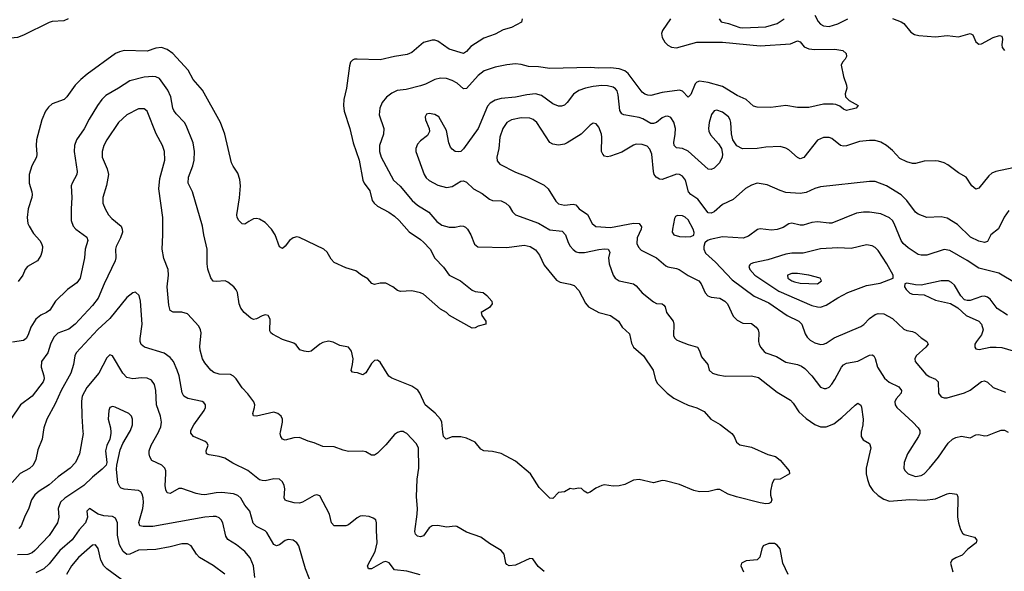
# Model space of a CAD drawing. Header units: inches. Extents: x 501419 to 657765, y 482282 to 547532.
# Tile 125 of 225: x 612464 to 619308, y 489033 to 492865. Entities that reach past the tile are written whole.
import ezdxf

# ---------------------------------------------------------------- set-up
doc = ezdxf.new("R2010")
doc.units = ezdxf.units.IN
doc.header["$MEASUREMENT"] = 0
doc.layers.add('A6418', color=7, linetype='Continuous')
doc.layers.add('A6419', color=7, linetype='Continuous')

msp = doc.modelspace()

# ---------------------------------------------------------------- linework, layer by layer
at = {"layer": 'A6418', "color": 6}
for points, elevation in [([(612628.4, 490000), (612621.4, 489950), (612590, 489877), (612575.4, 489810), (612557.6, 489770), (612532.5, 489747.5), (612467.6, 489712.4), (612412.4, 489650)], 2600), ([(613096.8, 490000), (613097.5, 489990), (613090, 489950), (613070, 489905.8), (613061.6, 489870), (613070.8, 489790), (613064.2, 489770), (613038.4, 489741.6), (612970, 489687), (612909.4, 489630), (612778.6, 489541.4), (612747.8, 489512.2), (612730.8, 489470), (612736.9, 489410), (612726.9, 489370), (612670, 489282.7), (612570, 489176.7), (612550, 489161.8), (612520.4, 489150), (612450, 489148.5)], 2800), ([(612903.6, 490000), (612904.3, 489990), (612879.3, 489850), (612852.8, 489790), (612814.4, 489750), (612730.5, 489689.5), (612670, 489634.6), (612600.1, 489590), (612570, 489565), (612546.5, 489530), (612527.3, 489472.7), (612496.8, 489410), (612474.8, 489350), (612458.1, 489330)], 2700), ([(614097.6, 488990), (614089.2, 489070), (614066.5, 489126.5), (614027.9, 489170), (613970, 489216.3), (613910, 489254.9), (613897.7, 489277.7), (613876.7, 489370), (613865.4, 489390), (613850, 489404.4), (613830, 489412.9), (613810, 489414.7), (613750, 489408.9), (613390, 489344.1), (613323.4, 489343.4), (613299, 489350), (613293.1, 489373.1), (613319.1, 489470), (613324.6, 489510), (613323.3, 489543.3), (613316, 489570), (613305.8, 489585.8), (613290, 489595), (613190, 489603.3), (613170, 489609.9), (613159.6, 489619.6), (613146.9, 489646.9), (613137.5, 489742.5), (613138.9, 489770), (613162.8, 489877.2), (613180.3, 489919.7), (613228.5, 490000)], 2800), ([(614501.2, 488921.2), (614450, 489050.5), (614403.2, 489210), (614391.3, 489230), (614364.3, 489250), (614330, 489255.1), (614310, 489247.5), (614270, 489216.5), (614250, 489210.6), (614230, 489218.1), (614182.2, 489302.2), (614170, 489313.6), (614110, 489344), (614087.4, 489367.4), (614063.4, 489450), (614030, 489491.8), (614000.3, 489540.3), (613979.8, 489559.8), (613950, 489571.4), (613870, 489579.5), (613830, 489578), (613750, 489564.8), (613725.5, 489565.5), (613690, 489572.7), (613590, 489607.4), (613570, 489607.1), (613510, 489572.6), (613490, 489577.7), (613480, 489600), (613474.9, 489630), (613480.8, 489710), (613480.3, 489730), (613473.7, 489750), (613451.7, 489770), (613383.4, 489803.4), (613368.2, 489828.2), (613363.9, 489850), (613364.8, 489870), (613377.2, 489910), (613428.9, 490000)], 2700), ([(615248.7, 489008.7), (615154.3, 489034.3), (615070, 489043.9), (615032.6, 489092.6), (615010, 489101.7), (614990, 489096.9), (614910, 489051.3), (614888.8, 489050), (614882.5, 489070), (614935.4, 489170), (614949.8, 489229.8), (614943.8, 489316.2), (614945, 489370), (614938.8, 489390), (614922, 489402), (614892.6, 489412.6), (614850, 489419.5), (614830, 489415.3), (614810, 489404.4), (614750, 489355.7), (614730, 489349.9), (614650, 489349.5), (614631.6, 489370), (614618.5, 489430), (614550, 489557.3), (614530, 489563.8), (614510, 489559.6), (614430, 489513.3), (614410, 489506.7), (614371.5, 489508.5), (614321.7, 489521.7), (614308.2, 489528.2), (614302.9, 489542.9), (614306.3, 489606.3), (614301.3, 489630), (614290, 489655.5), (614270, 489673.7), (614230, 489676.4), (614170, 489662.6), (614150, 489662.8), (614130, 489669.5), (614050, 489732.8), (613945.3, 489785.3), (613890, 489819.3), (613851.5, 489831.5), (613781.5, 489841.5), (613762.8, 489850), (613761, 489870), (613773.4, 489910), (613764.7, 489924.7), (613753.6, 489933.6), (613671.7, 489970), (613652.8, 489992.8), (613653.1, 490000)], 2600), ([(615096.1, 490000), (615090, 489997.9), (615070, 489983.2), (615010, 489911.5), (614950, 489853), (614930, 489840.6), (614910, 489839.6), (614870, 489863.2), (614850, 489867.2), (614750, 489865.3), (614713.6, 489873.6), (614650, 489897.7), (614570, 489899.4), (614510, 489926.2), (614470, 489937.3), (614410, 489962), (614370, 489961), (614310, 489945), (614290.7, 489950.7), (614278.9, 489970), (614275.4, 489990), (614277.2, 490000)], 2500), ([(616110, 489030.9), (616067.5, 489067.5), (616030, 489119.9), (616010, 489122.3), (615910, 489076.5), (615865.8, 489070), (615850, 489079.9), (615843.6, 489090), (615831.1, 489151.1), (615810, 489178.3), (615730, 489226.5), (615670, 489271.2), (615570, 489304.5), (615503.6, 489343.6), (615490, 489346.1), (615430, 489339.1), (615370, 489351.7), (615330, 489348.5), (615310, 489335.6), (615270, 489280.2), (615250, 489272.4), (615230, 489277.6), (615214.2, 489290), (615211.6, 489310), (615226.8, 489430), (615228, 489470), (615221.5, 489550), (615227.7, 489672.3), (615237.9, 489750), (615235.2, 489890), (615219.9, 489919.9), (615154.5, 489990), (615137.6, 490000)], 2500), ([(617401.5, 490000), (617414.5, 489990), (617429.4, 489969.4), (617445.9, 489930), (617470, 489912), (617550, 489895.1), (617664.4, 489844.4), (617717.2, 489830), (617750, 489806), (617811.8, 489730), (617813.7, 489710), (617750, 489672.3), (617707.3, 489670), (617694, 489646), (617683, 489590), (617683, 489563), (617692.2, 489530), (617684.9, 489510), (617670, 489503.5), (617650, 489502), (617610.2, 489509.8), (617446.9, 489550), (617388.6, 489568.6), (617330, 489601.8), (617310, 489602), (617252.9, 489587.1), (617190, 489585.5), (617150, 489594.2), (617050, 489636.3), (616950, 489662.3), (616930, 489663.8), (616870, 489648.1), (616770, 489671.6), (616730, 489667), (616670, 489636.8), (616630, 489627.6), (616590, 489625.1), (616530, 489633.5), (616510, 489628.9), (616469, 489611), (616430, 489583.1), (616410, 489575.3), (616386.6, 489590), (616370, 489608), (616350, 489611.3), (616310, 489603.5), (616290, 489607.1), (616250, 489585.4), (616210, 489579.3), (616170, 489539.5), (616150, 489541.6), (616075.8, 489615.9), (616014.5, 489710), (615910, 489797.6), (615810, 489850.6), (615750, 489865), (615689.4, 489869.4), (615670, 489882.5), (615630.8, 489930.8), (615570, 489957), (615530, 489966.3), (615470, 489966.5), (615428.9, 489950), (615410, 489968.9), (615406.1, 490000)], 2400), ([(618313.7, 490000), (618312, 489992), (618312.7, 489970), (618325.7, 489945.7), (618370, 489921.4), (618380.5, 489890), (618347, 489750), (618347.9, 489710), (618356, 489670), (618369.8, 489629.8), (618393.5, 489593.5), (618430, 489559.7), (618470, 489533.3), (618510, 489521.3), (618650, 489532.2), (618751.9, 489528.1), (618830, 489537.4), (618910, 489572.1), (618930, 489576.6), (618976.9, 489570), (618985, 489550), (618982.5, 489410), (618988.7, 489368.7), (619002.8, 489322.8), (619017.5, 489297.5), (619028.3, 489288.4), (619100.9, 489270), (619117.6, 489250), (619112.7, 489230), (619053.6, 489186.4), (619014, 489146), (618970, 489127.2), (618942.8, 489110), (618934, 489090), (618949.1, 489030)], 2500), ([(618720.1, 490000), (618720.2, 489990), (618711.6, 489970), (618633.8, 489850), (618611.6, 489790), (618610, 489746.7), (618617.7, 489730), (618639.6, 489710), (618690, 489690.6), (618730, 489697.5), (618750, 489710.1), (618788.5, 489750), (618850, 489826.2), (618917.3, 489922.7), (618948.2, 489951.8), (618970, 489963.6), (619010, 489971.5), (619070, 489959.8), (619110, 489981.1), (619130, 489984), (619170, 489973.7), (619190, 489977.3), (619248.3, 490000)], 2600), ([(613890, 489013.1), (613810, 489072.9), (613713.7, 489130), (613692.3, 489152.3), (613656.7, 489210), (613630, 489223.9), (613590, 489224.9), (613510, 489201.9), (613410, 489185.4), (613290, 489179.6), (613230, 489152), (613210, 489150.4), (613183.5, 489170), (613156.8, 489216.8), (613144.7, 489284.7), (613143.2, 489370), (613130, 489403.2), (613110, 489413.9), (613050, 489418.4), (613008.8, 489428.8), (612949.1, 489470), (612930.7, 489450), (612935.6, 489410), (612920.7, 489370), (612877.8, 489322.2), (612830, 489251.2), (612743.1, 489176.9), (612670, 489084.1), (612632.1, 489050), (612577.3, 489022.7)], 2900), ([(613174.9, 488974.9), (613070.5, 489050.5), (613050, 489070), (613029.3, 489110), (613010, 489191.6), (612990, 489217.8), (612970, 489214.8), (612871.9, 489130), (612824.8, 489070), (612789.7, 489010.3)], 3000), ([(617804.3, 489010), (617768.1, 489090), (617749.4, 489190), (617730, 489215.6), (617710, 489226.7), (617670, 489226.2), (617632.8, 489210), (617621.6, 489190), (617608.3, 489131.7), (617590, 489112.6), (617514, 489106), (617481.1, 489090), (617475.5, 489070), (617494.1, 489030)], 2500)]:
    msp.add_lwpolyline(points, dxfattribs=dict(at, elevation=elevation))
at = {"layer": 'A6419', "color": 6}
for points, elevation in [([(612801, 492870), (612770, 492856.2), (612690, 492851.6), (612670, 492845.1), (612490, 492756.9), (612450, 492742.3), (612403.2, 492736.8), (612330, 492744.8), (612290, 492737.4), (612258.6, 492710), (612219.1, 492620.9), (612195.6, 492584.4), (612170, 492564.5), (612150, 492558), (612112, 492572), (612096.2, 492596.2), (612091.6, 492611.6), (612086.8, 492750), (612049.4, 492850), (612028.6, 492890)], 2200), ([(617990, 492896), (618013, 492853), (618030, 492834.9), (618050, 492823.3), (618090, 492817.8), (618150, 492835.2), (618220.2, 492870)], 2500), ([(618530, 492872.2), (618590.3, 492850.3), (618610, 492838.8), (618657.3, 492777.3), (618682.8, 492762.8), (618714.2, 492754.2), (618830, 492745.7), (618910, 492754.9), (618990, 492746.7), (619070, 492769.6), (619090, 492759.4), (619109.4, 492710), (619130, 492694.9), (619150, 492696.5), (619230, 492741.2), (619275.4, 492755.4), (619290.6, 492750), (619295.2, 492730), (619289.6, 492690), (619292, 492672), (619310, 492651.1)], 2500), ([(615957.6, 492870), (615952.9, 492847.1), (615882, 492810), (615825, 492795), (615770, 492763.8), (615690, 492737.2), (615600.5, 492679.5), (615570, 492643.3), (615550, 492629.8), (615450, 492659.6), (615370, 492714.7), (615350, 492721.6), (615330, 492721.6), (615270, 492705.6), (615190, 492636.8), (615156.4, 492623.6), (615070, 492610.4), (614970, 492585.8), (614810, 492591.4), (614790.4, 492589.6), (614777.1, 492583), (614763.6, 492570), (614755.5, 492544.5), (614736.7, 492390), (614717.5, 492310), (614715.1, 492270), (614719.6, 492230), (614759, 492110), (614781.4, 492010), (614824, 491890), (614849.8, 491749.8), (614858.7, 491730), (614896.7, 491676.7), (614913.7, 491610), (614927.2, 491590), (614950, 491569.4), (615030, 491528), (615070, 491501), (615102.6, 491470), (615170.7, 491390.6), (615250, 491337.5), (615270, 491319.3), (615316.2, 491270), (615350, 491208.7), (615410, 491146.5), (615450.1, 491090), (615528.8, 491050), (615610, 490986.2), (615630, 490977.4), (615686.3, 490970), (615710.1, 490950), (615746, 490910), (615748.5, 490890), (615730, 490866), (615671, 490830), (615675.5, 490810), (615703.7, 490770), (615704.9, 490750), (615650, 490735.4), (615630, 490724.1), (615610, 490722.3), (615452.5, 490810), (615430, 490830.8), (615390, 490852.9), (615270, 490957.2), (615250, 490967.3), (615190, 490980.8), (615110, 490976.5), (615090, 490984.5), (615056.8, 491010), (615010, 491035), (614970, 491034.9), (614930, 491026.4), (614911.5, 491031.5), (614884.8, 491064.8), (614840.4, 491090), (614800, 491120), (614730, 491141.6), (614650, 491179.3), (614630, 491202.4), (614601.8, 491250), (614578.8, 491270), (614410, 491351.4), (614390, 491356.7), (614365.1, 491350), (614340.1, 491330), (614310, 491291.2), (614290, 491274.4), (614270, 491287.1), (614239.3, 491370), (614215.5, 491410), (614170, 491455.1), (614130, 491480.1), (614110, 491483.4), (614090, 491480.4), (614056.1, 491463.9), (614030, 491444.2), (614010, 491446), (613986.8, 491470), (613976, 491490), (613972.3, 491510), (613992.9, 491627.1), (613997.8, 491710), (613993.7, 491753.7), (613979.3, 491799.3), (613946.8, 491846.8), (613937.4, 491870), (613889.7, 492070), (613860.2, 492150), (613735.1, 492375.1), (613670.9, 492450), (613634.1, 492514.1), (613529.2, 492630), (613490, 492658), (613449.2, 492670.8), (613410, 492666.5), (613350, 492647.1), (613190, 492650.3), (613157.2, 492642.8), (613130, 492630.2), (612933.5, 492486.5), (612890.2, 492449.8), (612850.2, 492409.8), (612791.8, 492328.2), (612772.9, 492310), (612690, 492280.1), (612663.3, 492256.7), (612644, 492230), (612618.6, 492170), (612581.6, 492030), (612577.9, 491990), (612583.2, 491930), (612580.8, 491910), (612548.9, 491850), (612530.4, 491790), (612529.3, 491730), (612548.6, 491670), (612550.7, 491650), (612548.8, 491630), (612522.4, 491550), (612516.9, 491490), (612521, 491450), (612529.8, 491429.8), (612559.9, 491380.1), (612604, 491330), (612615.5, 491310), (612621.8, 491290), (612621.5, 491258.5), (612610, 491226.6), (612587.1, 491190), (612519.5, 491150), (612501.3, 491130), (612486, 491090), (612453.1, 491046.9)], 2300), ([(616987.7, 492870), (616931, 492790), (616925.8, 492770), (616930, 492740.7), (616947.8, 492707.8), (616970, 492688.3), (616994.7, 492674.7), (617029.3, 492669.3), (617170, 492709.2), (617350, 492708.4), (617610, 492682.3), (617821.9, 492698.1), (617870, 492718), (617890, 492711.2), (617917.1, 492677.1), (617950, 492663), (617990, 492658.8), (618130, 492659.4), (618186.4, 492650), (618208.8, 492630), (618210.4, 492610), (618201.6, 492590), (618183, 492570), (618172.7, 492550), (618190.3, 492470), (618210.4, 492410), (618212.2, 492390), (618201.7, 492350), (618204, 492330), (618230, 492302.7), (618293, 492270), (618277.6, 492250), (618210, 492234), (618190, 492243.9), (618165.1, 492265.1), (618135.9, 492275.9), (618117.3, 492277.3), (618050, 492277), (617950, 492255.6), (617870, 492256), (617790, 492268.6), (617685.5, 492254.5), (617590, 492256.2), (617565.2, 492265.2), (617513.2, 492310), (617450, 492337.6), (617350, 492400.2), (617250, 492428.4), (617190, 492438.4), (617170, 492431.9), (617159.8, 492420.2), (617130, 492344.2), (617110, 492326.5), (617070, 492369.1), (617050, 492376), (616930, 492359.4), (616850, 492338.1), (616830, 492339.8), (616810, 492347), (616790, 492361.9), (616692.3, 492492.3), (616669.3, 492509.3), (616630, 492523.7), (616570, 492531.2), (616488.6, 492528.6), (616428.1, 492531.9), (616150, 492525.8), (616070, 492538.4), (616000.8, 492540.8), (615950, 492554.1), (615910, 492557.5), (615850, 492551.3), (615770, 492535.8), (615693.1, 492510), (615650, 492476.8), (615570, 492386.9), (615550, 492383.8), (615504.5, 492424.5), (615470, 492443.1), (615430, 492456.1), (615390, 492459), (615349.7, 492450.3), (615283.6, 492416.4), (615250, 492404.9), (615150, 492379.7), (615087.3, 492372.7), (615050, 492355.4), (615014, 492326), (614984.7, 492290), (614966.3, 492250), (614963.6, 492203.6), (614994.4, 492110), (614992, 492070), (614966.1, 491990), (614966, 491950), (614976.4, 491910), (615062.4, 491750), (615108.5, 491708.5), (615192.2, 491610), (615230, 491577.3), (615308.5, 491528.5), (615363.7, 491463.7), (615397.5, 491437.5), (615450, 491423.5), (615490, 491424.7), (615530, 491432.1), (615550, 491430.5), (615562.7, 491422.7), (615575.8, 491410), (615599.2, 491370), (615626.4, 491306.4), (615647.9, 491287.9), (615850, 491283.1), (615970, 491298), (616012, 491290), (616050, 491266.1), (616076.7, 491230), (616110, 491160.1), (616195.2, 491055.2), (616221.1, 491041.1), (616290, 491028.4), (616318.4, 491018.4), (616350, 490983.8), (616396.7, 490896.7), (616418.6, 490870), (616490, 490830.3), (616571.1, 490811.1), (616627.3, 490770), (616652, 490730), (616702.8, 490682.8), (616717.1, 490617.1), (616729.7, 490590), (616800.7, 490530), (616866.1, 490430), (616884.1, 490364.1), (616897.4, 490337.4), (616963.5, 490270), (617010, 490236.9), (617070, 490205.6), (617110, 490187.7), (617169.7, 490169.7), (617222.5, 490142.5), (617268.3, 490090), (617332.7, 490052.7), (617401.5, 490000)], 2400), ([(617326.5, 492870), (617340.8, 492850), (617390, 492838.8), (617470, 492810.2), (617490, 492808.3), (617650, 492815.7), (617730, 492838.1), (617778.2, 492870)], 2500), ([(615406.1, 490000), (615397.4, 490070), (615388.4, 490090), (615352.7, 490132.7), (615282.2, 490190), (615245.2, 490270), (615231.1, 490291.1), (615190, 490320.2), (615050, 490374.5), (615030, 490388.2), (614970, 490486.3), (614950, 490499), (614930, 490496.6), (614910, 490477.5), (614870, 490412), (614850, 490398.6), (614811.1, 490411.1), (614790, 490413), (614777.1, 490417.1), (614768, 490428), (614778.3, 490470), (614782.1, 490510), (614770, 490562.3), (614749.4, 490589.4), (614690, 490601.2), (614643.9, 490623.9), (614610, 490630.6), (614570, 490622.3), (614550, 490611.8), (614490, 490562), (614470, 490558), (614441.9, 490561.9), (614410.4, 490570.4), (614385.2, 490605.2), (614370, 490617.4), (614290, 490644.4), (614220.5, 490680.5), (614209.2, 490689.2), (614203.3, 490703.3), (614205, 490785), (614190.6, 490810), (614170, 490813.8), (614150, 490808.3), (614110, 490786.3), (614090, 490783.3), (614070, 490790.9), (614025.1, 490830), (614001.3, 490861.3), (613989.4, 490890), (613977.7, 490970), (613969.1, 490989.1), (613952.1, 491010), (613910, 491042), (613891.9, 491050), (613830, 491045.9), (613810, 491048.6), (613792.1, 491072.1), (613772.1, 491132.1), (613767.8, 491170), (613767.5, 491270), (613743.2, 491370), (613733.8, 491430), (613666.1, 491670), (613635, 491730), (613637.2, 491770), (613668.5, 491850), (613676.9, 491890), (613680, 491950), (613670.2, 492010.2), (613622.3, 492130), (613609.9, 492150), (613550.7, 492210.7), (613534.5, 492234.4), (613528, 492250), (613514.6, 492330), (613494.4, 492374.4), (613436.7, 492456.7), (613410, 492468.3), (613390, 492469.7), (613330, 492465.2), (613230, 492441.2), (613151.2, 492388.8), (613061.9, 492338.1), (613034.2, 492310), (613004.9, 492270), (612946.5, 492173.5), (612912.6, 492107.4), (612859.6, 492030), (612845.9, 491990), (612843.5, 491950), (612864.7, 491810), (612861, 491790), (612828, 491730), (612821.8, 491710), (612827.3, 491630), (612821, 491550), (612821.4, 491470), (612836.8, 491430), (612855.4, 491410), (612930, 491354.6), (612937.8, 491330), (612919, 491270), (612914.4, 491210), (612883.5, 491070), (612862.5, 491037.5), (612795.5, 490990), (612713.7, 490910), (612673.3, 490846.7), (612649.6, 490830.4), (612610, 490813), (612576.5, 490783.5), (612541.6, 490730), (612523.8, 490676.2), (612509.7, 490650), (612490, 490637.2), (612414.7, 490625.3)], 2400), ([(619370, 491835.7), (619249.7, 491810.3), (619222.1, 491797.9), (619199.1, 491780.9), (619130, 491693.9), (619110, 491687.7), (619082.1, 491710), (619041.9, 491770), (618990, 491800.2), (618916.1, 491856.1), (618890, 491870.9), (618850, 491883.2), (618830, 491884.5), (618750, 491882.5), (618690, 491866), (618670, 491865.8), (618630, 491876.6), (618580.7, 491900.7), (618530, 491957.1), (618490, 491991.3), (618450, 492013.9), (618410, 492025.5), (618370, 492026.8), (618300.4, 492019.5), (618210, 491988.6), (618190, 491985.9), (618170, 491991.8), (618110, 492039.6), (618090, 492046.8), (618050, 492045.7), (618010, 492028.6), (617913.4, 491906.6), (617890, 491897.5), (617870, 491906.5), (617810, 491961.2), (617790, 491972.2), (617750, 491983), (617650, 491979.2), (617590, 491969.6), (617488.1, 491968.1), (617449.8, 491989.8), (617419.8, 492030), (617411.2, 492071.2), (617407.9, 492150), (617403, 492170), (617391.1, 492190), (617350, 492221.6), (617310, 492235.3), (617290, 492231.2), (617272.6, 492207.4), (617255.2, 492150), (617251.2, 492110), (617254, 492090), (617265.4, 492065.4), (617322.2, 492002.2), (617342.5, 491970), (617349.5, 491930), (617346.8, 491910), (617328, 491870), (617290, 491832.9), (617270, 491824), (617250, 491827.7), (617110, 491950.8), (617070, 491969.3), (617030, 491973.8), (617013.3, 491990), (617011.4, 492011.4), (617021, 492070), (617021.3, 492110), (617010, 492154), (616990, 492186.4), (616970, 492194.6), (616950, 492192.1), (616930, 492182.5), (616890, 492151.8), (616870, 492143.4), (616850, 492144), (616795.9, 492175.9), (616770, 492185.5), (616663.9, 492203.9), (616650, 492211.4), (616634.3, 492234.3), (616623.8, 492343.8), (616616.8, 492370), (616605.6, 492385.6), (616590, 492396.7), (616550, 492405.7), (616510, 492408), (616450, 492401.9), (616396.1, 492390), (616350, 492372.3), (616313.1, 492346.9), (616270, 492290.8), (616250, 492271.7), (616230, 492263.4), (616210, 492265), (616170, 492279.5), (616090, 492337.6), (616050, 492349), (615990, 492343.6), (615910, 492327), (615810, 492318.3), (615770, 492305.5), (615735.1, 492284.9), (615715.8, 492264.2), (615650, 492109.2), (615550, 491968.7), (615530.3, 491949.7), (615514.1, 491945.9), (615490, 491949.9), (615470, 491964.7), (615459.4, 491979.4), (615446.9, 492010), (615430, 492094.5), (615377.7, 492190), (615350, 492206.2), (615310, 492214), (615291.8, 492208.2), (615281.8, 492190), (615285.1, 492170), (615310.1, 492110), (615311.6, 492088.4), (615299, 492061), (615250, 492022.7), (615230, 491999.1), (615218.1, 491970), (615217.4, 491950), (615274.5, 491790), (615290, 491766.4), (615310, 491747.8), (615370, 491715), (615430, 491700.2), (615470, 491706), (615530, 491743), (615550, 491745.3), (615570, 491736.9), (615618.2, 491690), (615677.8, 491657.8), (615730, 491618.4), (615750.7, 491609.3), (615810, 491605.7), (615843, 491590), (615866.4, 491570), (615890.1, 491530), (615909.8, 491509.8), (616070, 491451.2), (616150, 491406.1), (616235, 491395), (616257.9, 491370), (616276, 491316), (616290.7, 491290.6), (616310, 491267.8), (616332.3, 491252.3), (616350, 491247.6), (616390, 491247.3), (616490, 491269.2), (616530, 491273.1), (616553.8, 491270), (616565.2, 491250), (616555.9, 491210), (616561, 491170), (616589.4, 491089.4), (616602.9, 491070), (616631.6, 491051.6), (616730.1, 491030), (616750, 491016.3), (616790, 490968.6), (616870, 490905.3), (616890, 490893.1), (616930, 490890.6), (616941.7, 490881.7), (616949.7, 490869.7), (616959.9, 490830), (617006.1, 490770), (617009.8, 490749.8), (617007.5, 490670), (617014.4, 490654.4), (617030, 490640.5), (617050, 490631.1), (617110, 490608), (617175.5, 490590), (617190, 490565.7), (617203.9, 490523.9), (617246.8, 490470), (617256.3, 490430), (617278.5, 490410), (617317, 490397), (617369.7, 490389.7), (617550, 490390.9), (617600.4, 490380.4), (617730, 490276.4), (617822.1, 490222.1), (617841.2, 490201.2), (617879.7, 490139.7), (617930, 490094.1), (617990, 490051.8), (618030, 490036.2), (618070, 490036), (618122, 490058), (618179.1, 490100.9), (618270, 490188), (618290, 490200.4), (618296.8, 490196.8), (618310, 490186), (618314.1, 490174.1), (618326.3, 490090), (618324.4, 490050), (618313.7, 490000)], 2500), ([(614277.2, 490000), (614289.9, 490070), (614289.8, 490090), (614281.1, 490110), (614259.2, 490130), (614230, 490138.2), (614110.4, 490110.3), (614090, 490113.6), (614084.4, 490130), (614096.1, 490170), (614097.6, 490190), (614092.1, 490210), (614050, 490266.6), (614010, 490307.1), (613968.8, 490370), (613949.4, 490389.4), (613930, 490399.6), (613850, 490402.4), (613813, 490413), (613792.1, 490430), (613750, 490480.7), (613735.1, 490510), (613717.5, 490570), (613715.4, 490595.4), (613724.6, 490690), (613721.6, 490710), (613710, 490735.3), (613630, 490820.5), (613590, 490832.3), (613530, 490832.3), (613510, 490845.3), (613501.6, 490881.5), (613490.2, 491009.8), (613497.5, 491090), (613495, 491130), (613465.6, 491205.6), (613453.6, 491270), (613460.1, 491370), (613459, 491490), (613432, 491690), (613437.6, 491762.4), (613472, 491890), (613471.3, 491950), (613455.8, 491990), (613411.9, 492071.9), (613350, 492229.5), (613330, 492246), (613290, 492245), (613210, 492203.1), (613150, 492150), (613070.9, 492030), (613049.4, 491990), (613036.7, 491950), (613038.2, 491910), (613072.9, 491830), (613080.8, 491790), (613066.9, 491713.1), (613042.3, 491630), (613042.4, 491590), (613058.2, 491550), (613081, 491510), (613104.3, 491484.3), (613168.8, 491430), (613177.2, 491410), (613177.8, 491390), (613165.7, 491350), (613134.8, 491290), (613130.2, 491270), (613131.3, 491211.3), (613127, 491190), (613051.7, 491030), (613010.2, 490930), (612970, 490879.6), (612850, 490749.3), (612805.1, 490714.9), (612730, 490687.6), (612700.8, 490659.2), (612677.3, 490610), (612659, 490550), (612615.7, 490490), (612613.6, 490450), (612632.6, 490390), (612633.2, 490370), (612626.6, 490350), (612550, 490250.5), (612470.8, 490189.2), (612402.1, 490090)], 2500), ([(619339.7, 491540.3), (619305.9, 491494.1), (619268.2, 491411.8), (619214.5, 491370), (619190, 491324), (619170, 491316.4), (619130, 491325.5), (619073.3, 491353.3), (618983, 491443), (618910, 491486.9), (618870, 491495.3), (618770, 491489.9), (618710, 491514.4), (618690, 491529), (618629.1, 491609.1), (618590, 491647.5), (618490, 491710.2), (618410, 491740.8), (618370, 491741), (618030, 491703.3), (617990, 491691.9), (617930, 491665.2), (617890, 491657.6), (617790, 491664.7), (617750, 491677.3), (617658.7, 491718.7), (617590, 491728.5), (617550, 491715.7), (617508.4, 491691.6), (617423.5, 491616.5), (617350, 491582.2), (617290, 491529.7), (617270, 491520.3), (617250, 491523.8), (617178.7, 491618.7), (617130, 491651.4), (617112.1, 491670), (617092.5, 491750), (617070, 491778.5), (617050, 491789.2), (617030, 491791.5), (616930, 491754.2), (616910, 491756.8), (616888.5, 491770), (616874.6, 491790), (616868.3, 491810), (616858.8, 491930), (616844.8, 491964.8), (616825.2, 491985.2), (616790, 491997.1), (616750, 491999.5), (616730, 491992.7), (616650, 491943.8), (616570, 491917.2), (616550, 491912.9), (616530, 491917.3), (616516.5, 491930), (616507.9, 491950), (616511.3, 492050), (616508.3, 492070), (616490, 492117.7), (616470, 492141.6), (616450, 492145.1), (616430, 492131.7), (616365.8, 492070), (616270, 492010.4), (616250, 492000.2), (616210, 491992.9), (616170, 491999.1), (616150, 492011.2), (616057.9, 492150), (616032.1, 492172.1), (616010, 492181.1), (615950, 492184.3), (615882.7, 492170), (615849.7, 492150.3), (615821.7, 492110), (615801.7, 492050), (615794.1, 491970), (615780, 491910), (615783.8, 491883.8), (615801.5, 491861.5), (615910, 491806.5), (615990, 491774.7), (616110, 491714.7), (616136.8, 491690), (616190, 491604.8), (616210, 491586.6), (616250, 491576.4), (616310, 491584.2), (616330, 491577.7), (616353, 491550), (616411.2, 491511.2), (616442.6, 491450), (616469.3, 491429.3), (616570, 491421.2), (616730, 491451.4), (616770.8, 491450), (616785.9, 491425.9), (616783.5, 491410), (616756.6, 491350), (616754.7, 491310), (616764.1, 491284), (616782.8, 491262.8), (616890.4, 491210), (616954.5, 491154.5), (616970, 491147.1), (617030, 491136.6), (617048.7, 491128.7), (617110, 491087.3), (617184.3, 491050), (617201.7, 491030), (617228.1, 490968.1), (617247.4, 490947.4), (617270, 490937.5), (617330, 490929.8), (617366.1, 490910), (617383.2, 490890), (617424.3, 490804.3), (617450, 490776.5), (617490, 490757.9), (617550, 490753.8), (617581.9, 490730), (617597.1, 490710), (617602, 490690), (617598.6, 490630), (617602.9, 490610), (617613.3, 490590), (617639.2, 490559.2), (617650.7, 490550), (617724.1, 490524.1), (617790, 490485.9), (617870, 490470.2), (617898.4, 490458.4), (617921, 490441), (617970.1, 490390), (618030, 490312.9), (618056.6, 490303.4), (618070, 490303.1), (618090, 490311.3), (618110, 490332.8), (618130, 490364.3), (618175.8, 490450), (618190, 490467.2), (618210, 490480), (618290, 490493.8), (618370, 490535), (618390, 490536.8), (618399.8, 490530), (618410, 490511.6), (618426.6, 490450), (618474, 490374), (618506.9, 490346.9), (618574.9, 490314.9), (618593.7, 490290), (618591.5, 490270), (618556, 490230), (618546.8, 490210), (618549, 490190), (618560.4, 490170), (618672.1, 490070), (618709, 490030), (618719.9, 490010), (618720.1, 490000)], 2600), ([(619390, 491032.6), (619270, 491104.2), (619130, 491138.3), (619050, 491191.6), (618930, 491262.6), (618890, 491267.4), (618770, 491230), (618730, 491228.1), (618710, 491233.3), (618639.4, 491279.4), (618604.6, 491310), (618590.7, 491330.7), (618541.6, 491450), (618529.7, 491469.7), (618510, 491488.6), (618450, 491516.1), (618370, 491528.3), (618330, 491528.4), (618279.7, 491520.3), (618110, 491451.7), (618090, 491450.3), (618010, 491461.1), (617970, 491456), (617910, 491438.7), (617890, 491438.1), (617830, 491451.3), (617810, 491446.7), (617770, 491421.7), (617730, 491407.6), (617690, 491403.9), (617610, 491411.8), (617592.8, 491407.2), (617530, 491361.4), (617493.5, 491346.5), (617350, 491357), (617262.6, 491337.4), (617243.8, 491330), (617225.7, 491314.3), (617218.7, 491290), (617220.4, 491270), (617230, 491243.5), (617299.6, 491179.6), (617416.9, 491056.9), (617570, 490943.8), (617670, 490896.9), (617798.6, 490810), (617879.4, 490770), (617899.3, 490750), (617923.5, 490683.5), (617938.5, 490658.5), (617959, 490639), (617990, 490619.9), (618030, 490608.5), (618050, 490609.8), (618070, 490617.5), (618125.7, 490654.4), (618310, 490732.5), (618331.8, 490748.2), (618370, 490790.3), (618410, 490818), (618430, 490824.7), (618470, 490821.5), (618530, 490788.6), (618610, 490714.7), (618630, 490704.8), (618670, 490698.4), (618689.8, 490689.8), (618730, 490654.6), (618770.2, 490630), (618777.9, 490610), (618763.1, 490590), (618694.4, 490530), (618685.6, 490510), (618688.9, 490490), (618762.4, 490402.4), (618786.1, 490386.1), (618828.5, 490368.5), (618847.1, 490350), (618850.1, 490270.1), (618870, 490245.1), (618890, 490238.4), (618910, 490238.1), (619030, 490273.3), (619070, 490291.3), (619150, 490350.6), (619170, 490355.8), (619190, 490347), (619230.2, 490310.2), (619316.6, 490276.6)], 2700), ([(619330, 490812.8), (619258.3, 490858.3), (619210, 490922.7), (619190, 490937.7), (619170, 490943.4), (619150, 490942.6), (619070, 490913.8), (619050, 490913.2), (619030, 490919.7), (619006.1, 490946.1), (618960.6, 491020.6), (618940, 491040), (618920.3, 491050), (618870, 491051.8), (618730, 491020.6), (618690, 491022.2), (618630, 491033.6), (618616, 491030), (618614.4, 491010), (618624.6, 490990), (618650, 490965), (618670, 490957.7), (618750, 490952.6), (618830, 490916.6), (618934.2, 490894.2), (618983.9, 490863.9), (619041.8, 490810), (619131, 490770), (619148.8, 490748.8), (619160.1, 490710), (619150, 490676.5), (619113.6, 490630), (619103.7, 490610), (619102.5, 490590), (619110, 490579), (619133.7, 490573.7), (619210, 490589.6), (619250, 490591), (619290, 490586.6), (619370, 490563.7)], 2800), ([(613653.1, 490000), (613653.4, 490010), (613674.1, 490050), (613746.7, 490150), (613755.1, 490170), (613754.9, 490190), (613744.8, 490204.8), (613732.9, 490212.9), (613633.1, 490233.1), (613606.1, 490250), (613593.6, 490273.6), (613572, 490390), (613559.2, 490430), (613532.2, 490490), (613510, 490518), (613468.5, 490548.5), (613332.4, 490590), (613309.5, 490609.5), (613302.6, 490630), (613301.9, 490650), (613315.5, 490750), (613303.3, 490910), (613293.7, 490950), (613270, 490972.1), (613250, 490966.9), (613210, 490935), (613090.4, 490790), (613007.9, 490712.2), (612857.5, 490550), (612847.1, 490530), (612838.1, 490470), (612819.3, 490410), (612752.9, 490290), (612710, 490197.2), (612652.8, 490090), (612632.6, 490030), (612628.4, 490000)], 2600), ([(613428.9, 490000), (613434.7, 490010), (613444.5, 490035.5), (613450.1, 490069.9), (613442.7, 490110), (613414.6, 490190), (613410.4, 490290), (613401, 490330), (613379.8, 490359.8), (613350, 490374.5), (613310, 490376.2), (613250, 490370.9), (613210, 490380.3), (613181, 490410), (613110, 490529.4), (613090, 490535.8), (613070, 490516.5), (613015, 490410), (612929.9, 490310), (612898.9, 490250), (612894.5, 490214.5), (612896.2, 490110), (612903.6, 490000)], 2700), ([(613228.5, 490000), (613234.5, 490010), (613247.9, 490050), (613249.4, 490090), (613241.5, 490110), (613222.6, 490130), (613127.8, 490172.2), (613110, 490176.9), (613090, 490170.5), (613083.3, 490150), (613080.2, 490090), (613094.6, 490030), (613096.8, 490000)], 2800), ([(615137.6, 490000), (615130, 490004.5), (615110, 490004.8), (615096.1, 490000)], 2500), ([(619248.3, 490000), (619285.5, 490014.5), (619310, 490013.1), (619334.9, 490000)], 2600)]:
    msp.add_lwpolyline(points, dxfattribs=dict(at, elevation=elevation))
for points, elevation in [([(617035.1, 491504.9), (617022.1, 491497.9), (617015.1, 491484.9), (617001.8, 491410), (617000.2, 491390), (617011.2, 491371.1), (617050, 491359.1), (617090, 491355.5), (617130, 491359.4), (617150, 491368.9), (617152.5, 491387.5), (617145.5, 491410), (617110, 491475.5), (617090, 491494), (617070, 491502.8)], 2700), ([(618350, 491300.3), (618243.9, 491276.1), (618150, 491279.8), (618030, 491272.6), (617910, 491241.9), (617830, 491243.3), (617790, 491235.9), (617663.5, 491196.5), (617563.8, 491176.2), (617545.8, 491170), (617538.1, 491161.9), (617531.7, 491150), (617538.2, 491130), (617574.5, 491090), (617739.8, 490979.8), (617970, 490880.6), (618010, 490869.7), (618030, 490869), (618070, 490882.2), (618150, 490933.5), (618219.9, 490970), (618350, 491018.8), (618445.6, 491034.4), (618536.2, 491070), (618535.5, 491090), (618491.9, 491170), (618430, 491261.8), (618410, 491283), (618390, 491294.5)], 2800), ([(617830, 491102.3), (617800.7, 491090), (617802.5, 491070), (617830.1, 491050), (617850, 491043.4), (617890, 491035.4), (618010, 491029.3), (618037.7, 491050), (618027.2, 491070), (617948.4, 491090), (617870, 491101.6)], 2900)]:
    msp.add_lwpolyline(points, close=True, dxfattribs=dict(at, elevation=elevation))

doc.saveas('drawing.dxf')
